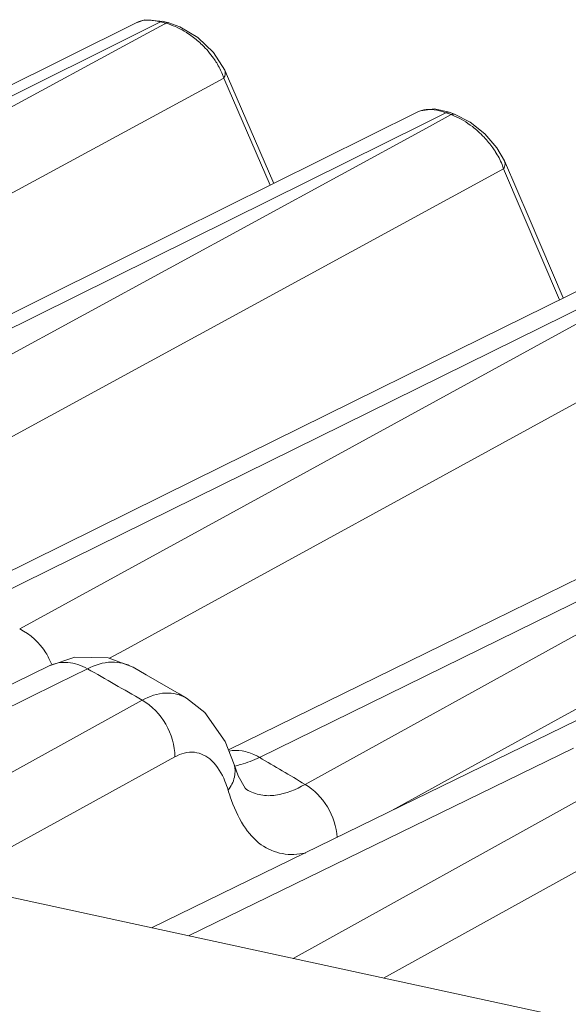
# Model space of a CAD drawing. Header units: millimetres. Extents: x 29170 to 33192, y 579 to 3108.
# Tile 183 of 256: x 32706 to 32725, y 1273 to 1308. Entities that reach past the tile are written whole.
import ezdxf

# ---------------------------------------------------------------- set-up
doc = ezdxf.new("R2010")
doc.units = ezdxf.units.MM
doc.layers.add('细实线', color=7, linetype='Continuous', lineweight=13)

msp = doc.modelspace()

# ---------------------------------------------------------------- linework, layer by layer
at = {"layer": '细实线'}
for p, q in [((32710.322, 1308.17), (32710.003, 1308.071)), ((32710.166, 1307.746), (32710.88, 1308.102)), ((32710.991, 1308.119), (32710.322, 1308.17)), ((32710.975, 1308.077), (32710.88, 1308.102)), ((32710.962, 1308.123), (32710.991, 1308.119)), ((32711.069, 1308.052), (32710.975, 1308.077)), ((32711.18, 1308.068), (32710.991, 1308.119)), ((32683.739, 1294.549), (32710.166, 1307.746)), ((32710.003, 1308.071), (32701.326, 1303.736)), ((32711.037, 1308.034), (32710.254, 1307.609)), ((32711.069, 1308.052), (32711.037, 1308.034)), ((32711.569, 1307.927), (32711.179, 1308.068)), ((32710.254, 1307.609), (32686.464, 1294.701)), ((32713.181, 1306.366), (32712.78, 1307.001)), ((32713.28, 1306.138), (32713.181, 1306.367)), ((32713.146, 1306.08), (32691.006, 1294.075)), ((32714.809, 1302.241), (32713.146, 1306.08)), ((32714.94, 1302.306), (32713.28, 1306.138)), ((32720.203, 1304.914), (32720.103, 1304.871)), ((32720.697, 1304.977), (32720.203, 1304.914)), ((32721.226, 1304.856), (32720.697, 1304.977)), ((32720.314, 1304.447), (32721.109, 1304.842)), ((32721.298, 1304.771), (32720.419, 1304.292)), ((32721.203, 1304.807), (32721.109, 1304.842)), ((32721.298, 1304.771), (32721.203, 1304.807)), ((32721.415, 1304.786), (32721.226, 1304.856)), ((32721.384, 1304.793), (32721.415, 1304.786)), ((32721.977, 1304.5), (32721.415, 1304.786)), ((32693.967, 1291.363), (32720.314, 1304.447)), ((32720.419, 1304.292), (32695.603, 1290.755)), ((32723.212, 1303.11), (32722.94, 1303.587)), ((32723.177, 1302.825), (32699.836, 1290.102)), ((32725.187, 1298.132), (32723.177, 1302.825)), ((32724.092, 1301.057), (32723.212, 1303.111)), ((32725.317, 1298.196), (32724.092, 1301.057)), ((32730.218, 1300.618), (32721.555, 1296.338)), ((32704.998, 1287.499), (32730.482, 1300.082)), ((32730.607, 1299.909), (32705.832, 1286.319)), ((32733.208, 1298.509), (32709.563, 1285.549)), ((32721.555, 1296.338), (32712.066, 1291.649)), ((32714.426, 1281.714), (32740.661, 1294.588)), ((32740.807, 1294.396), (32716.062, 1280.742)), ((32749.842, 1293.472), (32715.632, 1274.498)), ((32743.24, 1293.074), (32725.127, 1283.089)), ((32712.066, 1291.649), (32703.268, 1287.301)), ((32751.212, 1291.712), (32718.877, 1273.794)), ((32733.837, 1286.971), (32718.537, 1279.496)), ((32722.167, 1286.325), (32713.319, 1281.979)), ((32709.563, 1285.549), (32709.047, 1285.267)), ((32696.196, 1279.74), (32706.888, 1284.998)), ((32707.19, 1284.366), (32708.26, 1284.891)), ((32697.292, 1279.502), (32707.19, 1284.366)), ((32710.222, 1283.762), (32701.026, 1278.692)), ((32711.81, 1283.839), (32711.554, 1283.99)), ((32725.127, 1283.089), (32719.176, 1279.808)), ((32711.889, 1275.311), (32725.68, 1282.043)), ((32711.396, 1281.733), (32704.632, 1278.006)), ((32713.523, 1281.455), (32713.521, 1281.46)), ((32713.967, 1280.556), (32713.919, 1280.603)), ((32713.968, 1280.556), (32713.96, 1280.56)), ((32718.537, 1279.496), (32710.562, 1275.599)), ((32696.315, 1278.691), (32756.954, 1265.53))]:
    msp.add_line(p, q, dxfattribs=at)
for points in [[(32712.78, 1307.001), (32712.212, 1307.54), (32711.569, 1307.927)], [(32720.105, 1304.872), (32711.44, 1300.567), (32701.967, 1295.859)], [(32722.94, 1303.587), (32722.506, 1304.084), (32721.977, 1304.5)], [(32740.332, 1295.245), (32731.672, 1290.993), (32722.167, 1286.325)], [(32709.894, 1284.945), (32709.005, 1285.283), (32707.814, 1285.302), (32706.888, 1284.998)], [(32711.554, 1283.99), (32710.371, 1284.674), (32709.894, 1284.945)], [(32713.521, 1281.46), (32713.201, 1282.283), (32712.468, 1283.327), (32711.81, 1283.839)], [(32713.919, 1280.603), (32713.667, 1281.049), (32713.523, 1281.455)]]:
    msp.add_lwpolyline(points, dxfattribs=at)
for centre, radius, start, end in [((32710.504, 1305.935), 2.191, 72.4433, 75.0383), ((32709.903, 1304.729), 3.546, 45.871, 53.4348), ((32720.436, 1304.207), 0.743, 111.4243, 116.4292), ((32720.461, 1302.512), 2.41, 67.2579, 69.6741), ((32719.851, 1301.471), 3.621, 43.465, 48.2192), ((32639.826, 1163.674), 139.201, 59.62106, 60.55291), ((32646.646, 1165.78), 134.294, 58.87568, 59.68777), ((32719.703, 1282.444), 6.679, 196.6215, 198.7897)]:
    msp.add_arc(centre, radius, start, end, dxfattribs=at)
for points, knots in [([(32710.88, 1308.102), (32710.798, 1308.124), (32710.51, 1308.184), (32710.192, 1308.164), (32710.003, 1308.071)], [0, 0, 0, 0, 0.288036, 1, 1, 1, 1]), ([(32712.015, 1307.577), (32711.948, 1307.627), (32711.684, 1307.808), (32711.391, 1307.952), (32711.164, 1308.024)], [0, 0, 0, 0, 0.259411, 1, 1, 1, 1]), ([(32712.894, 1306.627), (32712.859, 1306.684), (32712.706, 1306.916), (32712.523, 1307.127), (32712.371, 1307.274)], [0, 0, 0, 0, 0.239682, 1, 1, 1, 1]), ([(32713.146, 1306.08), (32713.132, 1306.125), (32713.066, 1306.315), (32712.974, 1306.496), (32712.894, 1306.627)], [0, 0, 0, 0, 0.235945, 1, 1, 1, 1]), ([(32713.146, 1306.08), (32713.16, 1306.103), (32713.204, 1306.191), (32713.209, 1306.301), (32713.181, 1306.367)], [0, 0, 0, 0, 0.275769, 1, 1, 1, 1]), ([(32720.598, 1304.958), (32720.558, 1304.96), (32720.412, 1304.963), (32720.264, 1304.938), (32720.164, 1304.899)], [0, 0, 0, 0, 0.271962, 1, 1, 1, 1]), ([(32721.109, 1304.842), (32721.065, 1304.858), (32720.899, 1304.914), (32720.726, 1304.95), (32720.598, 1304.958)], [0, 0, 0, 0, 0.266754, 1, 1, 1, 1]), ([(32722.264, 1304.171), (32722.198, 1304.231), (32721.931, 1304.452), (32721.63, 1304.635), (32721.392, 1304.734)], [0, 0, 0, 0, 0.257229, 1, 1, 1, 1]), ([(32722.882, 1303.449), (32722.854, 1303.493), (32722.732, 1303.674), (32722.593, 1303.842), (32722.48, 1303.962)], [0, 0, 0, 0, 0.242087, 1, 1, 1, 1]), ([(32723.177, 1302.825), (32723.161, 1302.877), (32723.085, 1303.094), (32722.977, 1303.3), (32722.882, 1303.449)], [0, 0, 0, 0, 0.233968, 1, 1, 1, 1]), ([(32723.177, 1302.825), (32723.191, 1302.848), (32723.234, 1302.935), (32723.24, 1303.045), (32723.212, 1303.11)], [0, 0, 0, 0, 0.275987, 1, 1, 1, 1]), ([(32706.969, 1285.063), (32706.915, 1285.2), (32706.658, 1285.712), (32706.215, 1286.137), (32705.832, 1286.319)], [0, 0, 0, 0, 0.258487, 1, 1, 1, 1]), ([(32706.888, 1284.997), (32707.091, 1285.096), (32707.583, 1285.179), (32708.046, 1285.015), (32708.26, 1284.891)], [0, 0, 0, 0, 0.477717, 1, 1, 1, 1]), ([(32708.26, 1284.891), (32708.528, 1285.026), (32709.083, 1285.208), (32709.665, 1285.074), (32709.894, 1284.945)], [0, 0, 0, 0, 0.532736, 1, 1, 1, 1]), ([(32711.809, 1283.84), (32711.589, 1283.969), (32711.018, 1284.1), (32710.481, 1283.902), (32710.222, 1283.762)], [0, 0, 0, 0, 0.463745, 1, 1, 1, 1]), ([(32711.396, 1281.733), (32711.394, 1282.137), (32711.158, 1282.951), (32710.571, 1283.562), (32710.222, 1283.762)], [0, 0, 0, 0, 0.501442, 1, 1, 1, 1]), ([(32713.808, 1281.944), (32713.97, 1281.919), (32714.183, 1281.848), (32714.377, 1281.744), (32714.426, 1281.714)], [0, 0, 0, 0, 0.741718, 1, 1, 1, 1]), ([(32712.71, 1281.598), (32712.544, 1281.754), (32712.092, 1281.991), (32711.605, 1281.848), (32711.396, 1281.733)], [0, 0, 0, 0, 0.487814, 1, 1, 1, 1]), ([(32713.303, 1280.534), (32713.27, 1280.644), (32713.136, 1281.028), (32712.924, 1281.398), (32712.71, 1281.598)], [0, 0, 0, 0, 0.282162, 1, 1, 1, 1]), ([(32713.536, 1281.403), (32713.611, 1281.417), (32713.918, 1281.491), (32714.211, 1281.61), (32714.426, 1281.714)], [0, 0, 0, 0, 0.242587, 1, 1, 1, 1]), ([(32713.303, 1280.534), (32713.406, 1280.673), (32713.563, 1280.968), (32713.565, 1281.31), (32713.523, 1281.455)], [0, 0, 0, 0, 0.533649, 1, 1, 1, 1]), ([(32716.062, 1280.742), (32715.734, 1280.559), (32715.212, 1280.333), (32714.467, 1280.331), (32714.125, 1280.463), (32713.968, 1280.556)], [0, 0, 0, 0, 0.512465, 0.751775, 1, 1, 1, 1]), ([(32717.21, 1278.836), (32717.188, 1279.219), (32716.944, 1279.976), (32716.389, 1280.549), (32716.062, 1280.742)], [0, 0, 0, 0, 0.502626, 1, 1, 1, 1]), ([(32716.075, 1278.282), (32715.805, 1278.226), (32715.239, 1278.194), (32714.418, 1278.55), (32713.778, 1279.301), (32713.501, 1279.938), (32713.38, 1280.293)], [0, 0, 0, 0, 0.222739, 0.444122, 0.696903, 1, 1, 1, 1])]:
    msp.add_open_spline(points, degree=3, knots=knots, dxfattribs=at)
for points in [[(32710.88, 1308.102), (32710.905, 1308.115), (32710.934, 1308.124), (32710.962, 1308.123)], [(32711.069, 1308.052), (32711.102, 1308.069), (32711.143, 1308.078), (32711.179, 1308.068)], [(32721.109, 1304.842), (32721.143, 1304.86), (32721.189, 1304.87), (32721.226, 1304.856)], [(32721.298, 1304.771), (32721.324, 1304.785), (32721.355, 1304.795), (32721.384, 1304.793)], [(32713.337, 1281.938), (32713.492, 1281.968), (32713.653, 1281.968), (32713.808, 1281.944)]]:
    msp.add_open_spline(points, degree=3, dxfattribs=at)

doc.saveas('drawing.dxf')
